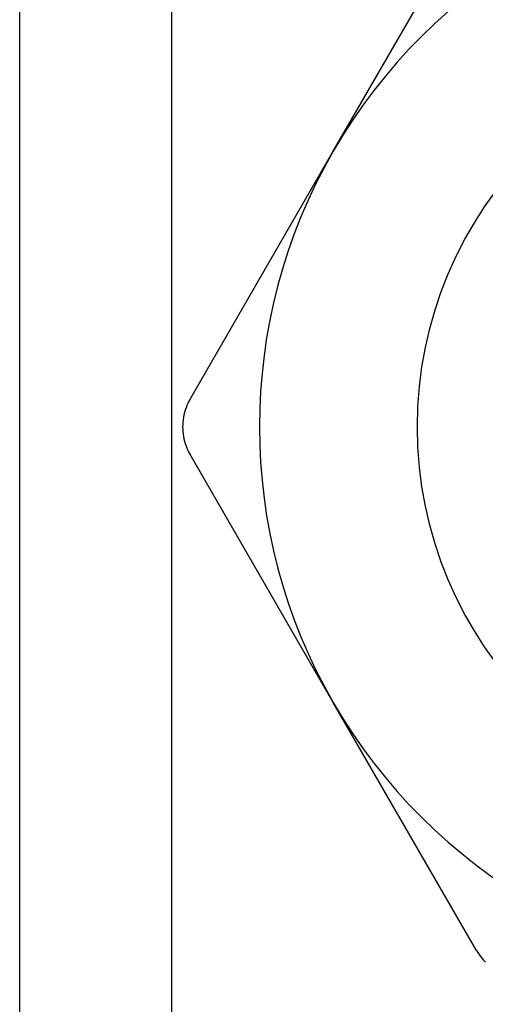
# Model space of a CAD drawing. Header units: inches. Extents: x 3.3 to 95.3, y 5.9 to 50.1.
# Tile 46 of 64: x 21.499 to 21.664, y 34.463 to 34.812. Entities that reach past the tile are written whole.
import ezdxf

# ---------------------------------------------------------------- set-up
doc = ezdxf.new("R2010")
doc.units = ezdxf.units.IN
doc.header["$MEASUREMENT"] = 0
doc.layers.add('Visible Edges(ANSI)', color=7, linetype='Continuous', lineweight=25)
doc.layers.add('Visible Tangent Edges(ANSI)', color=7, linetype='Continuous', lineweight=25)

msp = doc.modelspace()

# ---------------------------------------------------------------- linework, layer by layer
at = {"layer": 'Visible Edges(ANSI)'}
for p, q in [((21.49908, 21.54575), (21.49908, 34.99457)), ((21.61045, 34.76573), (21.66131, 34.85382)), ((21.55959, 34.67764), (21.61045, 34.76573)), ((21.61045, 34.56986), (21.55959, 34.65795)), ((21.66131, 34.48177), (21.61045, 34.56986))]:
    msp.add_line(p, q, dxfattribs=at)
at = {"layer": 'Visible Edges(ANSI)', "flags": 128}
for points in [[(21.55959, 34.67764), (21.55918, 34.67689), (21.5588, 34.67612), (21.55845, 34.67533), (21.55814, 34.67452), (21.55787, 34.6737), (21.55763, 34.67287), (21.55742, 34.67203), (21.55725, 34.67118), (21.55712, 34.67033), (21.55703, 34.66948), (21.55697, 34.66864), (21.55695, 34.66779), (21.55697, 34.66695), (21.55703, 34.6661), (21.55712, 34.66525), (21.55725, 34.6644), (21.55742, 34.66356), (21.55763, 34.66272), (21.55787, 34.66188), (21.55814, 34.66106), (21.55845, 34.66026), (21.5588, 34.65947), (21.55918, 34.6587), (21.55959, 34.65795)], [(21.66131, 34.48177), (21.66175, 34.48104), (21.66223, 34.48033), (21.66274, 34.47963), (21.66328, 34.47896), (21.66385, 34.47831), (21.66445, 34.47769)]]:
    msp.add_lwpolyline(points, dxfattribs=at)
at = {"layer": 'Visible Edges(ANSI)'}
msp.add_circle((21.78008, 34.66779), 0.13976, dxfattribs=at)
for start, end in [(90, 150), (150, 210), (210, 270)]:
    msp.add_arc((21.78008, 34.66779), 0.19587, start, end, dxfattribs=at)
at = {"layer": 'Visible Tangent Edges(ANSI)'}
msp.add_line((21.55293, 34.99457), (21.55293, 21.54575), dxfattribs=at)

doc.saveas('drawing.dxf')
